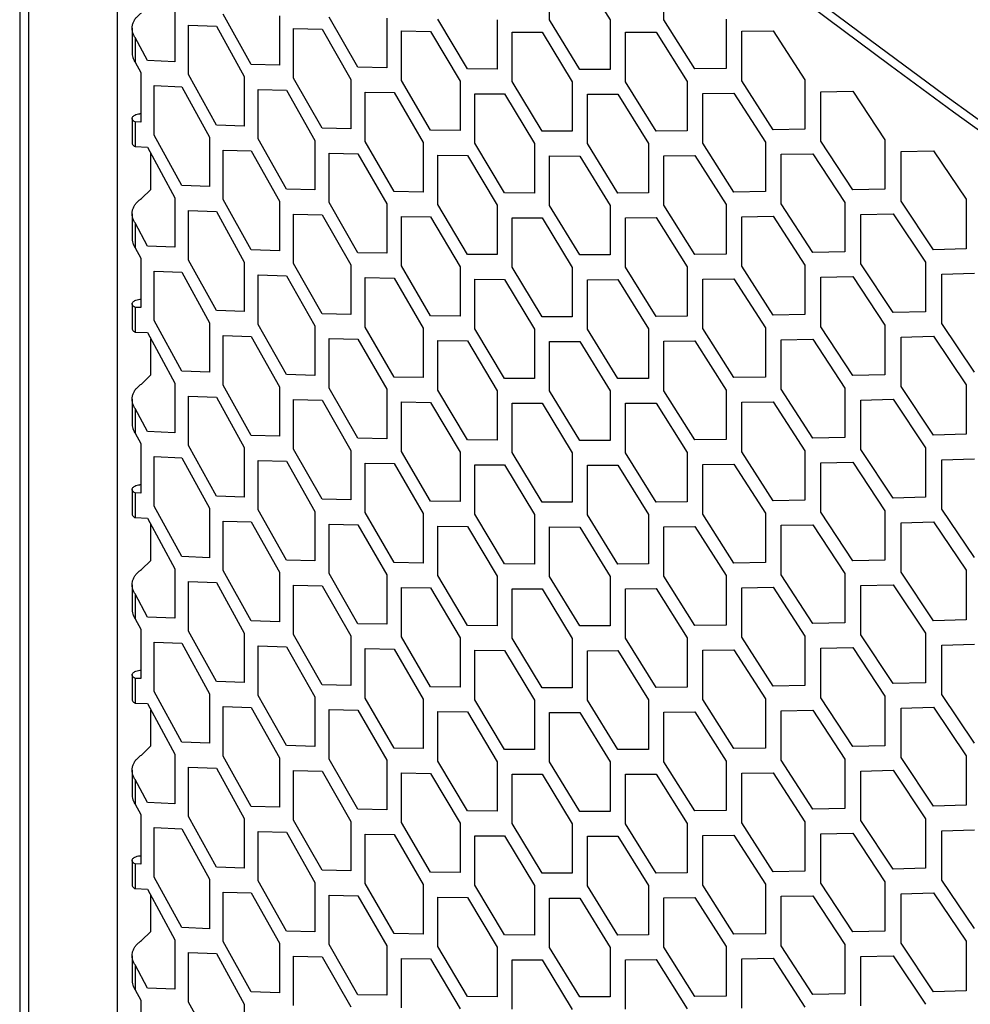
# Model space of a CAD drawing. Header units: millimetres. Extents: x 26293 to 29282, y 1612 to 3704.
# Tile 48 of 54: x 28481 to 28569, y 3224 to 3315. Entities that reach past the tile are written whole.
import ezdxf

# ---------------------------------------------------------------- set-up
doc = ezdxf.new("R2010")
doc.units = ezdxf.units.MM
doc.layers.add('1', color=7, linetype='Continuous')
doc.layers.add('5', color=251, linetype='Continuous')

msp = doc.modelspace()

# ---------------------------------------------------------------- linework, layer by layer
at = {"layer": '1'}
for p, q in [((28480.707, 3394.836), (28480.707, 2660.684)), ((28481.527, 3393.076), (28481.527, 2658.924)), ((28489.756, 3372.136), (28489.756, 2663.779))]:
    msp.add_line(p, q, dxfattribs=at)
at = {"layer": '1', "flags": 128}
msp.add_lwpolyline([(28489.756, 3372.136), (28494.746, 3367.394), (28499.811, 3362.679), (28504.952, 3357.991), (28510.167, 3353.33), (28515.456, 3348.697), (28520.819, 3344.093), (28526.256, 3339.517), (28531.764, 3334.97), (28537.346, 3330.453), (28542.999, 3325.966), (28548.723, 3321.509), (28554.519, 3317.083), (28560.385, 3312.687), (28566.32, 3308.323), (28572.325, 3303.991)], dxfattribs=at)
at = {"layer": '5'}
for p, q in [((28529.816, 3315.187), (28529.816, 3319.769)), ((28532.619, 3319.765), (28535.44, 3315.187)), ((28540.422, 3315.212), (28540.422, 3319.794)), ((28495.091, 3315.904), (28495.091, 3311.321)), ((28502.169, 3311.069), (28499.578, 3315.737)), ((28504.778, 3315.573), (28504.778, 3310.991)), ((28512.053, 3310.811), (28509.391, 3315.453)), ((28496.367, 3310.126), (28496.367, 3314.708)), ((28496.367, 3314.708), (28498.934, 3314.614)), ((28498.934, 3314.614), (28501.519, 3309.945)), ((28514.734, 3315.342), (28514.734, 3310.759)), ((28522.204, 3310.654), (28519.471, 3315.268)), ((28524.956, 3315.212), (28524.956, 3310.63)), ((28532.619, 3310.601), (28529.816, 3315.187)), ((28535.44, 3315.187), (28535.44, 3310.605)), ((28543.293, 3310.654), (28540.422, 3315.212)), ((28546.184, 3315.269), (28546.184, 3310.687)), ((28491.121, 3314.414), (28491.121, 3312.123)), ((28506.09, 3309.809), (28506.09, 3314.391)), ((28506.09, 3314.391), (28508.729, 3314.323)), ((28508.729, 3314.323), (28511.386, 3309.68)), ((28516.082, 3309.591), (28516.082, 3314.173)), ((28516.082, 3314.173), (28518.791, 3314.132)), ((28518.791, 3314.132), (28521.519, 3309.516)), ((28526.339, 3309.475), (28526.339, 3314.057)), ((28526.339, 3314.057), (28529.118, 3314.044)), ((28529.118, 3314.044), (28531.916, 3309.456)), ((28536.858, 3314.046), (28539.707, 3314.061)), ((28536.858, 3309.464), (28536.858, 3314.046)), ((28539.707, 3314.061), (28542.574, 3309.502)), ((28547.635, 3314.142), (28550.553, 3314.187)), ((28547.635, 3309.56), (28547.635, 3314.142)), ((28550.553, 3314.187), (28553.488, 3309.656)), ((28491.402, 3313.568), (28491.402, 3311.277)), ((28492.554, 3311.426), (28491.402, 3313.568)), ((28491.402, 3311.277), (28491.922, 3310.308)), ((28495.091, 3311.321), (28492.554, 3311.426)), ((28504.778, 3310.991), (28502.169, 3311.069)), ((28491.922, 3310.308), (28491.922, 3305.725)), ((28498.934, 3305.45), (28496.367, 3310.126)), ((28501.519, 3309.945), (28501.519, 3305.362)), ((28514.734, 3310.759), (28512.053, 3310.811)), ((28524.956, 3310.63), (28522.204, 3310.654)), ((28535.44, 3310.605), (28532.619, 3310.601)), ((28546.184, 3310.687), (28543.293, 3310.654)), ((28493.186, 3304.526), (28493.186, 3309.108)), ((28493.186, 3309.108), (28495.728, 3309.005)), ((28508.729, 3305.158), (28506.09, 3309.809)), ((28511.386, 3309.68), (28511.386, 3305.097)), ((28518.791, 3304.967), (28516.082, 3309.591)), ((28521.519, 3309.516), (28521.519, 3304.934)), ((28529.118, 3304.879), (28526.339, 3309.475)), ((28531.916, 3309.456), (28531.916, 3304.873)), ((28539.707, 3304.896), (28536.858, 3309.464)), ((28542.574, 3309.502), (28542.574, 3304.919)), ((28550.553, 3305.022), (28547.635, 3309.56)), ((28553.488, 3309.656), (28553.488, 3305.074)), ((28495.728, 3309.005), (28498.29, 3304.327)), ((28502.819, 3304.176), (28502.819, 3308.758)), ((28502.819, 3308.758), (28505.434, 3308.681)), ((28505.434, 3308.681), (28508.067, 3304.029)), ((28512.722, 3303.924), (28512.722, 3308.506)), ((28512.722, 3308.506), (28515.407, 3308.456)), ((28515.407, 3308.456), (28518.112, 3303.831)), ((28522.89, 3303.774), (28522.89, 3308.356)), ((28522.89, 3308.356), (28525.647, 3308.334)), ((28525.647, 3308.334), (28528.422, 3303.736)), ((28533.322, 3308.31), (28536.148, 3308.316)), ((28533.322, 3303.728), (28533.322, 3308.31)), ((28536.148, 3308.316), (28538.993, 3303.746)), ((28544.014, 3308.37), (28546.909, 3308.405)), ((28544.014, 3303.788), (28544.014, 3308.37)), ((28546.909, 3308.405), (28549.822, 3303.865)), ((28554.963, 3308.54), (28557.925, 3308.604)), ((28554.963, 3303.957), (28554.963, 3308.54)), ((28557.925, 3308.604), (28560.906, 3304.093)), ((28491.121, 3306.064), (28491.121, 3303.773)), ((28491.402, 3305.748), (28491.402, 3303.457)), ((28491.922, 3305.725), (28491.402, 3305.748)), ((28501.519, 3305.362), (28498.934, 3305.45)), ((28495.728, 3299.841), (28493.186, 3304.526)), ((28511.386, 3305.097), (28508.729, 3305.158)), ((28521.519, 3304.934), (28518.791, 3304.967)), ((28531.916, 3304.873), (28529.118, 3304.879)), ((28542.574, 3304.919), (28539.707, 3304.896)), ((28553.488, 3305.074), (28550.553, 3305.022)), ((28498.29, 3304.327), (28498.29, 3299.745)), ((28505.434, 3299.517), (28502.819, 3304.176)), ((28508.067, 3304.029), (28508.067, 3299.447)), ((28515.407, 3299.292), (28512.722, 3303.924)), ((28518.112, 3303.831), (28518.112, 3299.249)), ((28525.647, 3299.169), (28522.89, 3303.774)), ((28528.422, 3303.736), (28528.422, 3299.154)), ((28536.148, 3299.151), (28533.322, 3303.728)), ((28538.993, 3303.746), (28538.993, 3299.164)), ((28546.909, 3299.24), (28544.014, 3303.788)), ((28549.822, 3303.865), (28549.822, 3299.282)), ((28557.925, 3299.439), (28554.963, 3303.957)), ((28560.906, 3304.093), (28560.906, 3299.511)), ((28491.402, 3303.457), (28492.554, 3303.407)), ((28492.554, 3303.407), (28495.091, 3298.72)), ((28492.875, 3299.485), (28492.875, 3302.813)), ((28499.578, 3298.554), (28499.578, 3303.136)), ((28499.578, 3303.136), (28502.169, 3303.05)), ((28502.169, 3303.05), (28504.778, 3298.39)), ((28509.391, 3298.269), (28509.391, 3302.851)), ((28509.391, 3302.851), (28512.053, 3302.792)), ((28512.053, 3302.792), (28514.734, 3298.158)), ((28519.471, 3298.085), (28519.471, 3302.667)), ((28519.471, 3302.667), (28522.204, 3302.635)), ((28522.204, 3302.635), (28524.956, 3298.028)), ((28540.422, 3302.61), (28543.293, 3302.635)), ((28543.293, 3302.635), (28546.184, 3298.085)), ((28551.285, 3302.743), (28554.225, 3302.797)), ((28551.285, 3298.161), (28551.285, 3302.743)), ((28554.225, 3302.797), (28557.183, 3298.277)), ((28562.403, 3302.987), (28565.41, 3303.071)), ((28562.403, 3298.405), (28562.403, 3302.987)), ((28565.41, 3303.071), (28568.435, 3298.581)), ((28529.816, 3298.003), (28529.816, 3302.586)), ((28529.816, 3302.586), (28532.619, 3302.582)), ((28532.619, 3302.582), (28535.44, 3298.003)), ((28540.422, 3298.028), (28540.422, 3302.61)), ((28491.99, 3298.645), (28492.875, 3299.485)), ((28498.29, 3299.745), (28495.728, 3299.841)), ((28508.067, 3299.447), (28505.434, 3299.517)), ((28518.112, 3299.249), (28515.407, 3299.292)), ((28528.422, 3299.154), (28525.647, 3299.169)), ((28538.993, 3299.164), (28536.148, 3299.151)), ((28549.822, 3299.282), (28546.909, 3299.24)), ((28560.906, 3299.511), (28557.925, 3299.439)), ((28495.091, 3298.72), (28495.091, 3294.138)), ((28502.169, 3293.886), (28499.578, 3298.554)), ((28504.778, 3298.39), (28504.778, 3293.807)), ((28512.053, 3293.628), (28509.391, 3298.269)), ((28514.734, 3298.158), (28514.734, 3293.576)), ((28522.204, 3293.471), (28519.471, 3298.085)), ((28546.184, 3298.085), (28546.184, 3293.503)), ((28554.225, 3293.633), (28551.285, 3298.161)), ((28557.183, 3298.277), (28557.183, 3293.695)), ((28565.41, 3293.906), (28562.403, 3298.405)), ((28568.435, 3298.581), (28568.435, 3293.999)), ((28491.121, 3297.23), (28491.121, 3294.939)), ((28496.367, 3292.943), (28496.367, 3297.525)), ((28496.367, 3297.525), (28498.934, 3297.431)), ((28498.934, 3297.431), (28501.519, 3292.761)), ((28506.09, 3292.625), (28506.09, 3297.207)), ((28506.09, 3297.207), (28508.729, 3297.139)), ((28524.956, 3298.028), (28524.956, 3293.446)), ((28532.619, 3293.417), (28529.816, 3298.003)), ((28535.44, 3298.003), (28535.44, 3293.421)), ((28543.293, 3293.47), (28540.422, 3298.028)), ((28558.669, 3297.165), (28561.654, 3297.239)), ((28558.669, 3292.583), (28558.669, 3297.165)), ((28561.654, 3297.239), (28564.657, 3292.739)), ((28491.402, 3296.384), (28491.402, 3294.093)), ((28492.554, 3294.242), (28491.402, 3296.384)), ((28508.729, 3297.139), (28511.386, 3292.496)), ((28516.082, 3292.407), (28516.082, 3296.989)), ((28516.082, 3296.989), (28518.791, 3296.948)), ((28518.791, 3296.948), (28521.519, 3292.332)), ((28526.339, 3292.291), (28526.339, 3296.873)), ((28526.339, 3296.873), (28529.118, 3296.86)), ((28529.118, 3296.86), (28531.916, 3292.272)), ((28536.858, 3296.862), (28539.707, 3296.877)), ((28536.858, 3292.28), (28536.858, 3296.862)), ((28539.707, 3296.877), (28542.574, 3292.318)), ((28547.635, 3296.959), (28550.553, 3297.003)), ((28547.635, 3292.376), (28547.635, 3296.959)), ((28550.553, 3297.003), (28553.488, 3292.473)), ((28491.402, 3294.093), (28491.922, 3293.124)), ((28495.091, 3294.138), (28492.554, 3294.242)), ((28504.778, 3293.807), (28502.169, 3293.886)), ((28514.734, 3293.576), (28512.053, 3293.628)), ((28557.183, 3293.695), (28554.225, 3293.633)), ((28568.435, 3293.999), (28565.41, 3293.906)), ((28491.922, 3293.124), (28491.922, 3288.542)), ((28498.934, 3288.266), (28496.367, 3292.943)), ((28501.519, 3292.761), (28501.519, 3288.179)), ((28508.729, 3287.975), (28506.09, 3292.625)), ((28524.956, 3293.446), (28522.204, 3293.471)), ((28535.44, 3293.421), (28532.619, 3293.417)), ((28546.184, 3293.503), (28543.293, 3293.47)), ((28564.657, 3292.739), (28564.657, 3288.157)), ((28493.186, 3287.342), (28493.186, 3291.924)), ((28493.186, 3291.924), (28495.728, 3291.822)), ((28495.728, 3291.822), (28498.29, 3287.143)), ((28511.386, 3292.496), (28511.386, 3287.914)), ((28518.791, 3287.784), (28516.082, 3292.407)), ((28521.519, 3292.332), (28521.519, 3287.75)), ((28529.118, 3287.695), (28526.339, 3292.291)), ((28531.916, 3292.272), (28531.916, 3287.69)), ((28539.707, 3287.713), (28536.858, 3292.28)), ((28542.574, 3292.318), (28542.574, 3287.736)), ((28550.553, 3287.838), (28547.635, 3292.376)), ((28553.488, 3292.473), (28553.488, 3287.89)), ((28561.654, 3288.075), (28558.669, 3292.583)), ((28566.165, 3291.637), (28569.194, 3291.732)), ((28502.819, 3286.992), (28502.819, 3291.574)), ((28502.819, 3291.574), (28505.434, 3291.498)), ((28505.434, 3291.498), (28508.067, 3286.845)), ((28512.722, 3286.741), (28512.722, 3291.323)), ((28512.722, 3291.323), (28515.407, 3291.273)), ((28515.407, 3291.273), (28518.112, 3286.648)), ((28522.89, 3286.59), (28522.89, 3291.173)), ((28522.89, 3291.173), (28525.647, 3291.15)), ((28525.647, 3291.15), (28528.422, 3286.553)), ((28533.322, 3291.126), (28536.148, 3291.132)), ((28533.322, 3286.544), (28533.322, 3291.126)), ((28536.148, 3291.132), (28538.993, 3286.563)), ((28544.014, 3291.187), (28546.909, 3291.221)), ((28544.014, 3286.604), (28544.014, 3291.187)), ((28546.909, 3291.221), (28549.822, 3286.681)), ((28554.963, 3291.356), (28557.925, 3291.42)), ((28554.963, 3286.774), (28554.963, 3291.356)), ((28557.925, 3291.42), (28560.906, 3286.91)), ((28566.165, 3287.055), (28566.165, 3291.637)), ((28491.121, 3288.881), (28491.121, 3286.589)), ((28491.402, 3288.565), (28491.402, 3286.273)), ((28491.922, 3288.542), (28491.402, 3288.565)), ((28501.519, 3288.179), (28498.934, 3288.266)), ((28564.657, 3288.157), (28561.654, 3288.075)), ((28495.728, 3282.657), (28493.186, 3287.342)), ((28498.29, 3287.143), (28498.29, 3282.561)), ((28511.386, 3287.914), (28508.729, 3287.975)), ((28521.519, 3287.75), (28518.791, 3287.784)), ((28531.916, 3287.69), (28529.118, 3287.695)), ((28542.574, 3287.736), (28539.707, 3287.713)), ((28553.488, 3287.89), (28550.553, 3287.838)), ((28491.402, 3286.273), (28492.554, 3286.223)), ((28492.554, 3286.223), (28495.091, 3281.537)), ((28505.434, 3282.333), (28502.819, 3286.992)), ((28508.067, 3286.845), (28508.067, 3282.263)), ((28515.407, 3282.108), (28512.722, 3286.741)), ((28518.112, 3286.648), (28518.112, 3282.065)), ((28525.647, 3281.985), (28522.89, 3286.59)), ((28528.422, 3286.553), (28528.422, 3281.97)), ((28536.148, 3281.967), (28533.322, 3286.544)), ((28538.993, 3286.563), (28538.993, 3281.98)), ((28546.909, 3282.056), (28544.014, 3286.604)), ((28549.822, 3286.681), (28549.822, 3282.099)), ((28557.925, 3282.256), (28554.963, 3286.774)), ((28560.906, 3286.91), (28560.906, 3282.328)), ((28569.194, 3282.567), (28566.165, 3287.055)), ((28492.875, 3282.301), (28492.875, 3285.629)), ((28499.578, 3281.37), (28499.578, 3285.952)), ((28499.578, 3285.952), (28502.169, 3285.867)), ((28502.169, 3285.867), (28504.778, 3281.206)), ((28509.391, 3281.085), (28509.391, 3285.668)), ((28509.391, 3285.668), (28512.053, 3285.609)), ((28512.053, 3285.609), (28514.734, 3280.974)), ((28519.471, 3280.901), (28519.471, 3285.483)), ((28519.471, 3285.483), (28522.204, 3285.452)), ((28522.204, 3285.452), (28524.956, 3280.845)), ((28529.816, 3280.82), (28529.816, 3285.402)), ((28529.816, 3285.402), (28532.619, 3285.398)), ((28532.619, 3285.398), (28535.44, 3280.82)), ((28540.422, 3285.427), (28543.293, 3285.451)), ((28540.422, 3280.844), (28540.422, 3285.427)), ((28543.293, 3285.451), (28546.184, 3280.902)), ((28551.285, 3285.559), (28554.225, 3285.614)), ((28551.285, 3280.977), (28551.285, 3285.559)), ((28554.225, 3285.614), (28557.183, 3281.093)), ((28562.403, 3285.803), (28565.41, 3285.887)), ((28562.403, 3281.221), (28562.403, 3285.803)), ((28565.41, 3285.887), (28568.435, 3281.397)), ((28498.29, 3282.561), (28495.728, 3282.657)), ((28491.99, 3281.462), (28492.875, 3282.301)), ((28508.067, 3282.263), (28505.434, 3282.333)), ((28518.112, 3282.065), (28515.407, 3282.108)), ((28528.422, 3281.97), (28525.647, 3281.985)), ((28538.993, 3281.98), (28536.148, 3281.967)), ((28549.822, 3282.099), (28546.909, 3282.056)), ((28560.906, 3282.328), (28557.925, 3282.256)), ((28495.091, 3281.537), (28495.091, 3276.954)), ((28502.169, 3276.702), (28499.578, 3281.37)), ((28504.778, 3281.206), (28504.778, 3276.624)), ((28512.053, 3276.444), (28509.391, 3281.085)), ((28514.734, 3280.974), (28514.734, 3276.392)), ((28522.204, 3276.287), (28519.471, 3280.901)), ((28524.956, 3280.845), (28524.956, 3276.262)), ((28532.619, 3276.234), (28529.816, 3280.82)), ((28535.44, 3280.82), (28535.44, 3276.237)), ((28543.293, 3276.287), (28540.422, 3280.844)), ((28546.184, 3280.902), (28546.184, 3276.319)), ((28554.225, 3276.449), (28551.285, 3280.977)), ((28557.183, 3281.093), (28557.183, 3276.511)), ((28565.41, 3276.723), (28562.403, 3281.221)), ((28568.435, 3281.397), (28568.435, 3276.815)), ((28491.121, 3280.047), (28491.121, 3277.755)), ((28496.367, 3275.759), (28496.367, 3280.341)), ((28496.367, 3280.341), (28498.934, 3280.247)), ((28498.934, 3280.247), (28501.519, 3275.577)), ((28506.09, 3275.441), (28506.09, 3280.024)), ((28506.09, 3280.024), (28508.729, 3279.956)), ((28508.729, 3279.956), (28511.386, 3275.313)), ((28558.669, 3279.982), (28561.654, 3280.056)), ((28558.669, 3275.399), (28558.669, 3279.982)), ((28561.654, 3280.056), (28564.657, 3275.555)), ((28491.402, 3279.2), (28491.402, 3276.909)), ((28492.554, 3277.059), (28491.402, 3279.2)), ((28516.082, 3275.223), (28516.082, 3279.806)), ((28516.082, 3279.806), (28518.791, 3279.765)), ((28518.791, 3279.765), (28521.519, 3275.149)), ((28526.339, 3275.107), (28526.339, 3279.69)), ((28526.339, 3279.69), (28529.118, 3279.676)), ((28529.118, 3279.676), (28531.916, 3275.088)), ((28536.858, 3279.679), (28539.707, 3279.694)), ((28536.858, 3275.096), (28536.858, 3279.679)), ((28539.707, 3279.694), (28542.574, 3275.134)), ((28547.635, 3279.775), (28550.553, 3279.819)), ((28547.635, 3275.193), (28547.635, 3279.775)), ((28550.553, 3279.819), (28553.488, 3275.289)), ((28491.402, 3276.909), (28491.922, 3275.94)), ((28495.091, 3276.954), (28492.554, 3277.059)), ((28504.778, 3276.624), (28502.169, 3276.702)), ((28514.734, 3276.392), (28512.053, 3276.444)), ((28524.956, 3276.262), (28522.204, 3276.287)), ((28535.44, 3276.237), (28532.619, 3276.234)), ((28546.184, 3276.319), (28543.293, 3276.287)), ((28557.183, 3276.511), (28554.225, 3276.449)), ((28568.435, 3276.815), (28565.41, 3276.723)), ((28491.922, 3275.94), (28491.922, 3271.358)), ((28498.934, 3271.082), (28496.367, 3275.759)), ((28501.519, 3275.577), (28501.519, 3270.995)), ((28508.729, 3270.791), (28506.09, 3275.441)), ((28511.386, 3275.313), (28511.386, 3270.73)), ((28553.488, 3275.289), (28553.488, 3270.707)), ((28561.654, 3270.891), (28558.669, 3275.399)), ((28564.657, 3275.555), (28564.657, 3270.973)), ((28493.186, 3270.159), (28493.186, 3274.741)), ((28493.186, 3274.741), (28495.728, 3274.638)), ((28495.728, 3274.638), (28498.29, 3269.96)), ((28502.819, 3269.808), (28502.819, 3274.391)), ((28502.819, 3274.391), (28505.434, 3274.314)), ((28518.791, 3270.6), (28516.082, 3275.223)), ((28521.519, 3275.149), (28521.519, 3270.566)), ((28529.118, 3270.512), (28526.339, 3275.107)), ((28531.916, 3275.088), (28531.916, 3270.506)), ((28539.707, 3270.529), (28536.858, 3275.096)), ((28542.574, 3275.134), (28542.574, 3270.552)), ((28550.553, 3270.655), (28547.635, 3275.193)), ((28566.165, 3274.454), (28569.194, 3274.548)), ((28566.165, 3269.872), (28566.165, 3274.454)), ((28505.434, 3274.314), (28508.067, 3269.662)), ((28512.722, 3269.557), (28512.722, 3274.139)), ((28512.722, 3274.139), (28515.407, 3274.089)), ((28515.407, 3274.089), (28518.112, 3269.464)), ((28522.89, 3269.407), (28522.89, 3273.989)), ((28522.89, 3273.989), (28525.647, 3273.966)), ((28525.647, 3273.966), (28528.422, 3269.369)), ((28533.322, 3273.943), (28536.148, 3273.948)), ((28533.322, 3269.36), (28533.322, 3273.943)), ((28536.148, 3273.948), (28538.993, 3269.379)), ((28544.014, 3274.003), (28546.909, 3274.037)), ((28544.014, 3269.421), (28544.014, 3274.003)), ((28546.909, 3274.037), (28549.822, 3269.497)), ((28554.963, 3274.173), (28557.925, 3274.237)), ((28554.963, 3269.59), (28554.963, 3274.173)), ((28557.925, 3274.237), (28560.906, 3269.726)), ((28491.121, 3271.697), (28491.121, 3269.406)), ((28491.402, 3271.381), (28491.402, 3269.09)), ((28491.922, 3271.358), (28491.402, 3271.381)), ((28501.519, 3270.995), (28498.934, 3271.082)), ((28511.386, 3270.73), (28508.729, 3270.791)), ((28553.488, 3270.707), (28550.553, 3270.655)), ((28564.657, 3270.973), (28561.654, 3270.891)), ((28495.728, 3265.473), (28493.186, 3270.159)), ((28498.29, 3269.96), (28498.29, 3265.377)), ((28505.434, 3265.149), (28502.819, 3269.808)), ((28521.519, 3270.566), (28518.791, 3270.6)), ((28531.916, 3270.506), (28529.118, 3270.512)), ((28542.574, 3270.552), (28539.707, 3270.529)), ((28569.194, 3265.383), (28566.165, 3269.872)), ((28491.402, 3269.09), (28492.554, 3269.04)), ((28492.554, 3269.04), (28495.091, 3264.353)), ((28508.067, 3269.662), (28508.067, 3265.08)), ((28515.407, 3264.925), (28512.722, 3269.557)), ((28518.112, 3269.464), (28518.112, 3264.882)), ((28525.647, 3264.802), (28522.89, 3269.407)), ((28528.422, 3269.369), (28528.422, 3264.787)), ((28536.148, 3264.784), (28533.322, 3269.36)), ((28538.993, 3269.379), (28538.993, 3264.797)), ((28546.909, 3264.873), (28544.014, 3269.421)), ((28549.822, 3269.497), (28549.822, 3264.915)), ((28557.925, 3265.072), (28554.963, 3269.59)), ((28560.906, 3269.726), (28560.906, 3265.144)), ((28492.875, 3265.117), (28492.875, 3268.446)), ((28499.578, 3264.186), (28499.578, 3268.769)), ((28499.578, 3268.769), (28502.169, 3268.683)), ((28502.169, 3268.683), (28504.778, 3264.022)), ((28509.391, 3263.902), (28509.391, 3268.484)), ((28509.391, 3268.484), (28512.053, 3268.425)), ((28512.053, 3268.425), (28514.734, 3263.791)), ((28519.471, 3263.717), (28519.471, 3268.3)), ((28519.471, 3268.3), (28522.204, 3268.268)), ((28522.204, 3268.268), (28524.956, 3263.661)), ((28529.816, 3263.636), (28529.816, 3268.219)), ((28529.816, 3268.219), (28532.619, 3268.215)), ((28532.619, 3268.215), (28535.44, 3263.636)), ((28540.422, 3268.243), (28543.293, 3268.268)), ((28540.422, 3263.661), (28540.422, 3268.243)), ((28543.293, 3268.268), (28546.184, 3263.718)), ((28551.285, 3268.376), (28554.225, 3268.43)), ((28551.285, 3263.794), (28551.285, 3268.376)), ((28554.225, 3268.43), (28557.183, 3263.91)), ((28562.403, 3268.62), (28565.41, 3268.704)), ((28562.403, 3264.037), (28562.403, 3268.62)), ((28565.41, 3268.704), (28568.435, 3264.214)), ((28498.29, 3265.377), (28495.728, 3265.473)), ((28491.99, 3264.278), (28492.875, 3265.117)), ((28495.091, 3264.353), (28495.091, 3259.771)), ((28508.067, 3265.08), (28505.434, 3265.149)), ((28518.112, 3264.882), (28515.407, 3264.925)), ((28528.422, 3264.787), (28525.647, 3264.802)), ((28538.993, 3264.797), (28536.148, 3264.784)), ((28549.822, 3264.915), (28546.909, 3264.873)), ((28560.906, 3265.144), (28557.925, 3265.072)), ((28502.169, 3259.519), (28499.578, 3264.186)), ((28504.778, 3264.022), (28504.778, 3259.44)), ((28512.053, 3259.26), (28509.391, 3263.902)), ((28514.734, 3263.791), (28514.734, 3259.209)), ((28522.204, 3259.103), (28519.471, 3263.717)), ((28524.956, 3263.661), (28524.956, 3259.079)), ((28532.619, 3259.05), (28529.816, 3263.636)), ((28535.44, 3263.636), (28535.44, 3259.054)), ((28543.293, 3259.103), (28540.422, 3263.661)), ((28546.184, 3263.718), (28546.184, 3259.136)), ((28554.225, 3259.265), (28551.285, 3263.794)), ((28557.183, 3263.91), (28557.183, 3259.327)), ((28565.41, 3259.539), (28562.403, 3264.037)), ((28568.435, 3264.214), (28568.435, 3259.631)), ((28491.121, 3262.863), (28491.121, 3260.572)), ((28496.367, 3258.575), (28496.367, 3263.158)), ((28496.367, 3263.158), (28498.934, 3263.063)), ((28498.934, 3263.063), (28501.519, 3258.394)), ((28506.09, 3258.258), (28506.09, 3262.84)), ((28506.09, 3262.84), (28508.729, 3262.772)), ((28508.729, 3262.772), (28511.386, 3258.129)), ((28516.082, 3258.04), (28516.082, 3262.622)), ((28516.082, 3262.622), (28518.791, 3262.581)), ((28518.791, 3262.581), (28521.519, 3257.965)), ((28526.339, 3257.924), (28526.339, 3262.506)), ((28526.339, 3262.506), (28529.118, 3262.493)), ((28536.858, 3262.495), (28539.707, 3262.51)), ((28536.858, 3257.913), (28536.858, 3262.495)), ((28539.707, 3262.51), (28542.574, 3257.951)), ((28547.635, 3262.592), (28550.553, 3262.636)), ((28547.635, 3258.009), (28547.635, 3262.592)), ((28550.553, 3262.636), (28553.488, 3258.105)), ((28558.669, 3262.798), (28561.654, 3262.872)), ((28558.669, 3258.216), (28558.669, 3262.798)), ((28561.654, 3262.872), (28564.657, 3258.372)), ((28491.402, 3262.017), (28491.402, 3259.726)), ((28492.554, 3259.875), (28491.402, 3262.017)), ((28529.118, 3262.493), (28531.916, 3257.905)), ((28495.091, 3259.771), (28492.554, 3259.875)), ((28491.402, 3259.726), (28491.922, 3258.757)), ((28504.778, 3259.44), (28502.169, 3259.519)), ((28514.734, 3259.209), (28512.053, 3259.26)), ((28524.956, 3259.079), (28522.204, 3259.103)), ((28535.44, 3259.054), (28532.619, 3259.05)), ((28546.184, 3259.136), (28543.293, 3259.103)), ((28557.183, 3259.327), (28554.225, 3259.265)), ((28568.435, 3259.631), (28565.41, 3259.539)), ((28491.922, 3258.757), (28491.922, 3254.174)), ((28498.934, 3253.899), (28496.367, 3258.575)), ((28501.519, 3258.394), (28501.519, 3253.811)), ((28508.729, 3253.607), (28506.09, 3258.258)), ((28511.386, 3258.129), (28511.386, 3253.547)), ((28518.791, 3253.416), (28516.082, 3258.04)), ((28521.519, 3257.965), (28521.519, 3253.383)), ((28542.574, 3257.951), (28542.574, 3253.368)), ((28550.553, 3253.471), (28547.635, 3258.009)), ((28553.488, 3258.105), (28553.488, 3253.523)), ((28561.654, 3253.707), (28558.669, 3258.216)), ((28564.657, 3258.372), (28564.657, 3253.789)), ((28493.186, 3252.975), (28493.186, 3257.557)), ((28493.186, 3257.557), (28495.728, 3257.454)), ((28495.728, 3257.454), (28498.29, 3252.776)), ((28502.819, 3252.625), (28502.819, 3257.207)), ((28502.819, 3257.207), (28505.434, 3257.13)), ((28505.434, 3257.13), (28508.067, 3252.478)), ((28529.118, 3253.328), (28526.339, 3257.924)), ((28531.916, 3257.905), (28531.916, 3253.322)), ((28539.707, 3253.346), (28536.858, 3257.913)), ((28554.963, 3256.989), (28557.925, 3257.053)), ((28557.925, 3257.053), (28560.906, 3252.543)), ((28566.165, 3257.27), (28569.194, 3257.364)), ((28566.165, 3252.688), (28566.165, 3257.27)), ((28512.722, 3252.373), (28512.722, 3256.956)), ((28512.722, 3256.956), (28515.407, 3256.906)), ((28515.407, 3256.906), (28518.112, 3252.28)), ((28522.89, 3252.223), (28522.89, 3256.805)), ((28522.89, 3256.805), (28525.647, 3256.783)), ((28525.647, 3256.783), (28528.422, 3252.185)), ((28533.322, 3256.759), (28536.148, 3256.765)), ((28533.322, 3252.177), (28533.322, 3256.759)), ((28536.148, 3256.765), (28538.993, 3252.196)), ((28544.014, 3256.819), (28546.909, 3256.854)), ((28544.014, 3252.237), (28544.014, 3256.819)), ((28546.909, 3256.854), (28549.822, 3252.314)), ((28554.963, 3252.407), (28554.963, 3256.989)), ((28491.121, 3254.513), (28491.121, 3252.222)), ((28491.402, 3254.197), (28491.402, 3251.906)), ((28491.922, 3254.174), (28491.402, 3254.197)), ((28501.519, 3253.811), (28498.934, 3253.899)), ((28511.386, 3253.547), (28508.729, 3253.607)), ((28521.519, 3253.383), (28518.791, 3253.416)), ((28553.488, 3253.523), (28550.553, 3253.471)), ((28564.657, 3253.789), (28561.654, 3253.707)), ((28495.728, 3248.29), (28493.186, 3252.975)), ((28498.29, 3252.776), (28498.29, 3248.194)), ((28505.434, 3247.966), (28502.819, 3252.625)), ((28508.067, 3252.478), (28508.067, 3247.896)), ((28531.916, 3253.322), (28529.118, 3253.328)), ((28542.574, 3253.368), (28539.707, 3253.346)), ((28560.906, 3252.543), (28560.906, 3247.96)), ((28569.194, 3248.2), (28566.165, 3252.688)), ((28491.402, 3251.906), (28492.554, 3251.856)), ((28492.554, 3251.856), (28495.091, 3247.169)), ((28499.578, 3247.003), (28499.578, 3251.585)), ((28499.578, 3251.585), (28502.169, 3251.5)), ((28515.407, 3247.741), (28512.722, 3252.373)), ((28518.112, 3252.28), (28518.112, 3247.698)), ((28525.647, 3247.618), (28522.89, 3252.223)), ((28528.422, 3252.185), (28528.422, 3247.603)), ((28536.148, 3247.6), (28533.322, 3252.177)), ((28538.993, 3252.196), (28538.993, 3247.613)), ((28546.909, 3247.689), (28544.014, 3252.237)), ((28549.822, 3252.314), (28549.822, 3247.731)), ((28557.925, 3247.888), (28554.963, 3252.407)), ((28492.875, 3247.934), (28492.875, 3251.262)), ((28502.169, 3251.5), (28504.778, 3246.839)), ((28509.391, 3246.718), (28509.391, 3251.3)), ((28509.391, 3251.3), (28512.053, 3251.241)), ((28512.053, 3251.241), (28514.734, 3246.607)), ((28519.471, 3246.534), (28519.471, 3251.116)), ((28519.471, 3251.116), (28522.204, 3251.084)), ((28522.204, 3251.084), (28524.956, 3246.478)), ((28529.816, 3246.453), (28529.816, 3251.035)), ((28529.816, 3251.035), (28532.619, 3251.031)), ((28532.619, 3251.031), (28535.44, 3246.452)), ((28540.422, 3251.059), (28543.293, 3251.084)), ((28540.422, 3246.477), (28540.422, 3251.059)), ((28543.293, 3251.084), (28546.184, 3246.534)), ((28551.285, 3251.192), (28554.225, 3251.246)), ((28551.285, 3246.61), (28551.285, 3251.192)), ((28554.225, 3251.246), (28557.183, 3246.726)), ((28562.403, 3251.436), (28565.41, 3251.52)), ((28562.403, 3246.854), (28562.403, 3251.436)), ((28565.41, 3251.52), (28568.435, 3247.03)), ((28491.99, 3247.094), (28492.875, 3247.934)), ((28498.29, 3248.194), (28495.728, 3248.29)), ((28508.067, 3247.896), (28505.434, 3247.966)), ((28560.906, 3247.96), (28557.925, 3247.888)), ((28495.091, 3247.169), (28495.091, 3242.587)), ((28502.169, 3242.335), (28499.578, 3247.003)), ((28518.112, 3247.698), (28515.407, 3247.741)), ((28528.422, 3247.603), (28525.647, 3247.618)), ((28538.993, 3247.613), (28536.148, 3247.6)), ((28549.822, 3247.731), (28546.909, 3247.689)), ((28568.435, 3247.03), (28568.435, 3242.448)), ((28504.778, 3246.839), (28504.778, 3242.256)), ((28512.053, 3242.077), (28509.391, 3246.718)), ((28514.734, 3246.607), (28514.734, 3242.025)), ((28522.204, 3241.92), (28519.471, 3246.534)), ((28524.956, 3246.478), (28524.956, 3241.895)), ((28532.619, 3241.866), (28529.816, 3246.453)), ((28535.44, 3246.452), (28535.44, 3241.87)), ((28543.293, 3241.92), (28540.422, 3246.477)), ((28546.184, 3246.534), (28546.184, 3241.952)), ((28554.225, 3242.082), (28551.285, 3246.61)), ((28557.183, 3246.726), (28557.183, 3242.144)), ((28565.41, 3242.355), (28562.403, 3246.854)), ((28491.121, 3245.679), (28491.121, 3243.388)), ((28496.367, 3241.392), (28496.367, 3245.974)), ((28496.367, 3245.974), (28498.934, 3245.88)), ((28498.934, 3245.88), (28501.519, 3241.21)), ((28506.09, 3241.074), (28506.09, 3245.656)), ((28506.09, 3245.656), (28508.729, 3245.588)), ((28508.729, 3245.588), (28511.386, 3240.945)), ((28516.082, 3240.856), (28516.082, 3245.438)), ((28516.082, 3245.438), (28518.791, 3245.397)), ((28518.791, 3245.397), (28521.519, 3240.781)), ((28526.339, 3240.74), (28526.339, 3245.322)), ((28526.339, 3245.322), (28529.118, 3245.309)), ((28529.118, 3245.309), (28531.916, 3240.721)), ((28536.858, 3245.311), (28539.707, 3245.327)), ((28536.858, 3240.729), (28536.858, 3245.311)), ((28539.707, 3245.327), (28542.574, 3240.767)), ((28547.635, 3245.408), (28550.553, 3245.452)), ((28547.635, 3240.826), (28547.635, 3245.408)), ((28550.553, 3245.452), (28553.488, 3240.922)), ((28558.669, 3245.614), (28561.654, 3245.688)), ((28558.669, 3241.032), (28558.669, 3245.614)), ((28561.654, 3245.688), (28564.657, 3241.188)), ((28491.402, 3244.833), (28491.402, 3242.542)), ((28492.554, 3242.692), (28491.402, 3244.833)), ((28491.402, 3242.542), (28491.922, 3241.573)), ((28495.091, 3242.587), (28492.554, 3242.692)), ((28568.435, 3242.448), (28565.41, 3242.355)), ((28491.922, 3241.573), (28491.922, 3236.991)), ((28504.778, 3242.256), (28502.169, 3242.335)), ((28514.734, 3242.025), (28512.053, 3242.077)), ((28524.956, 3241.895), (28522.204, 3241.92)), ((28535.44, 3241.87), (28532.619, 3241.866)), ((28546.184, 3241.952), (28543.293, 3241.92)), ((28557.183, 3242.144), (28554.225, 3242.082)), ((28498.934, 3236.715), (28496.367, 3241.392)), ((28501.519, 3241.21), (28501.519, 3236.628)), ((28508.729, 3236.424), (28506.09, 3241.074)), ((28511.386, 3240.945), (28511.386, 3236.363)), ((28518.791, 3236.233), (28516.082, 3240.856)), ((28521.519, 3240.781), (28521.519, 3236.199)), ((28529.118, 3236.145), (28526.339, 3240.74)), ((28531.916, 3240.721), (28531.916, 3236.139)), ((28539.707, 3236.162), (28536.858, 3240.729)), ((28542.574, 3240.767), (28542.574, 3236.185)), ((28550.553, 3236.287), (28547.635, 3240.826)), ((28553.488, 3240.922), (28553.488, 3236.34)), ((28561.654, 3236.524), (28558.669, 3241.032)), ((28564.657, 3241.188), (28564.657, 3236.606)), ((28493.186, 3235.791), (28493.186, 3240.374)), ((28493.186, 3240.374), (28495.728, 3240.271)), ((28495.728, 3240.271), (28498.29, 3235.592)), ((28502.819, 3235.441), (28502.819, 3240.023)), ((28502.819, 3240.023), (28505.434, 3239.947)), ((28505.434, 3239.947), (28508.067, 3235.295)), ((28512.722, 3235.19), (28512.722, 3239.772)), ((28512.722, 3239.772), (28515.407, 3239.722)), ((28515.407, 3239.722), (28518.112, 3235.097)), ((28554.963, 3239.805), (28557.925, 3239.869)), ((28554.963, 3235.223), (28554.963, 3239.805)), ((28557.925, 3239.869), (28560.906, 3235.359)), ((28566.165, 3240.087), (28569.194, 3240.181)), ((28566.165, 3235.504), (28566.165, 3240.087)), ((28522.89, 3235.039), (28522.89, 3239.622)), ((28522.89, 3239.622), (28525.647, 3239.599)), ((28525.647, 3239.599), (28528.422, 3235.002)), ((28533.322, 3239.575), (28536.148, 3239.581)), ((28533.322, 3234.993), (28533.322, 3239.575)), ((28536.148, 3239.581), (28538.993, 3235.012)), ((28544.014, 3239.636), (28546.909, 3239.67)), ((28544.014, 3235.053), (28544.014, 3239.636)), ((28546.909, 3239.67), (28549.822, 3235.13)), ((28491.121, 3237.33), (28491.121, 3235.039)), ((28491.402, 3237.014), (28491.402, 3234.722)), ((28491.922, 3236.991), (28491.402, 3237.014)), ((28501.519, 3236.628), (28498.934, 3236.715)), ((28511.386, 3236.363), (28508.729, 3236.424)), ((28521.519, 3236.199), (28518.791, 3236.233)), ((28531.916, 3236.139), (28529.118, 3236.145)), ((28542.574, 3236.185), (28539.707, 3236.162)), ((28553.488, 3236.34), (28550.553, 3236.287)), ((28564.657, 3236.606), (28561.654, 3236.524)), ((28495.728, 3231.106), (28493.186, 3235.791)), ((28498.29, 3235.592), (28498.29, 3231.01)), ((28505.434, 3230.782), (28502.819, 3235.441)), ((28508.067, 3235.295), (28508.067, 3230.712)), ((28515.407, 3230.557), (28512.722, 3235.19)), ((28557.925, 3230.705), (28554.963, 3235.223)), ((28560.906, 3235.359), (28560.906, 3230.777)), ((28569.194, 3231.016), (28566.165, 3235.504)), ((28491.402, 3234.722), (28492.554, 3234.672)), ((28492.554, 3234.672), (28495.091, 3229.986)), ((28499.578, 3229.819), (28499.578, 3234.401)), ((28499.578, 3234.401), (28502.169, 3234.316)), ((28502.169, 3234.316), (28504.778, 3229.655)), ((28518.112, 3235.097), (28518.112, 3230.514)), ((28525.647, 3230.435), (28522.89, 3235.039)), ((28528.422, 3235.002), (28528.422, 3230.419)), ((28536.148, 3230.416), (28533.322, 3234.993)), ((28538.993, 3235.012), (28538.993, 3230.43)), ((28546.909, 3230.506), (28544.014, 3235.053)), ((28549.822, 3235.13), (28549.822, 3230.548)), ((28562.403, 3234.252), (28565.41, 3234.336)), ((28562.403, 3229.67), (28562.403, 3234.252)), ((28565.41, 3234.336), (28568.435, 3229.846)), ((28492.875, 3230.75), (28492.875, 3234.078)), ((28509.391, 3229.535), (28509.391, 3234.117)), ((28509.391, 3234.117), (28512.053, 3234.058)), ((28512.053, 3234.058), (28514.734, 3229.424)), ((28519.471, 3229.35), (28519.471, 3233.933)), ((28519.471, 3233.933), (28522.204, 3233.901)), ((28522.204, 3233.901), (28524.956, 3229.294)), ((28529.816, 3229.269), (28529.816, 3233.851)), ((28529.816, 3233.851), (28532.619, 3233.847)), ((28532.619, 3233.847), (28535.44, 3229.269)), ((28540.422, 3233.876), (28543.293, 3233.901)), ((28540.422, 3229.293), (28540.422, 3233.876)), ((28543.293, 3233.901), (28546.184, 3229.351)), ((28551.285, 3234.009), (28554.225, 3234.063)), ((28551.285, 3229.426), (28551.285, 3234.009)), ((28554.225, 3234.063), (28557.183, 3229.542)), ((28491.99, 3229.911), (28492.875, 3230.75)), ((28498.29, 3231.01), (28495.728, 3231.106)), ((28508.067, 3230.712), (28505.434, 3230.782)), ((28560.906, 3230.777), (28557.925, 3230.705)), ((28495.091, 3229.986), (28495.091, 3225.403)), ((28502.169, 3225.151), (28499.578, 3229.819)), ((28518.112, 3230.514), (28515.407, 3230.557)), ((28528.422, 3230.419), (28525.647, 3230.435)), ((28538.993, 3230.43), (28536.148, 3230.416)), ((28549.822, 3230.548), (28546.909, 3230.506)), ((28565.41, 3225.172), (28562.403, 3229.67)), ((28568.435, 3229.846), (28568.435, 3225.264)), ((28496.367, 3224.208), (28496.367, 3228.79)), ((28496.367, 3228.79), (28498.934, 3228.696)), ((28504.778, 3229.655), (28504.778, 3225.073)), ((28512.053, 3224.893), (28509.391, 3229.535)), ((28514.734, 3229.424), (28514.734, 3224.841)), ((28522.204, 3224.736), (28519.471, 3229.35)), ((28524.956, 3229.294), (28524.956, 3224.712)), ((28532.619, 3224.683), (28529.816, 3229.269)), ((28535.44, 3229.269), (28535.44, 3224.686)), ((28543.293, 3224.736), (28540.422, 3229.293)), ((28546.184, 3229.351), (28546.184, 3224.768)), ((28554.225, 3224.898), (28551.285, 3229.426)), ((28557.183, 3229.542), (28557.183, 3224.96)), ((28491.121, 3228.496), (28491.121, 3226.205)), ((28498.934, 3228.696), (28501.519, 3224.026)), ((28506.09, 3223.891), (28506.09, 3228.473)), ((28506.09, 3228.473), (28508.729, 3228.405)), ((28508.729, 3228.405), (28511.386, 3223.762)), ((28516.082, 3223.672), (28516.082, 3228.255)), ((28516.082, 3228.255), (28518.791, 3228.214)), ((28518.791, 3228.214), (28521.519, 3223.598)), ((28526.339, 3223.557), (28526.339, 3228.139)), ((28526.339, 3228.139), (28529.118, 3228.126)), ((28529.118, 3228.126), (28531.916, 3223.537)), ((28536.858, 3228.128), (28539.707, 3228.143)), ((28536.858, 3223.546), (28536.858, 3228.128)), ((28539.707, 3228.143), (28542.574, 3223.583)), ((28547.635, 3228.224), (28550.553, 3228.268)), ((28547.635, 3223.642), (28547.635, 3228.224)), ((28550.553, 3228.268), (28553.488, 3223.738)), ((28558.669, 3228.431), (28561.654, 3228.505)), ((28558.669, 3223.848), (28558.669, 3228.431)), ((28561.654, 3228.505), (28564.657, 3224.004)), ((28491.402, 3227.65), (28491.402, 3225.358)), ((28492.554, 3225.508), (28491.402, 3227.65)), ((28491.402, 3225.358), (28491.922, 3224.39)), ((28495.091, 3225.403), (28492.554, 3225.508)), ((28504.778, 3225.073), (28502.169, 3225.151)), ((28568.435, 3225.264), (28565.41, 3225.172)), ((28491.922, 3224.39), (28491.922, 3219.807)), ((28498.934, 3219.531), (28496.367, 3224.208)), ((28514.734, 3224.841), (28512.053, 3224.893)), ((28524.956, 3224.712), (28522.204, 3224.736)), ((28535.44, 3224.686), (28532.619, 3224.683)), ((28546.184, 3224.768), (28543.293, 3224.736)), ((28557.183, 3224.96), (28554.225, 3224.898)), ((28501.519, 3224.026), (28501.519, 3219.444))]:
    msp.add_line(p, q, dxfattribs=at)
at = {"layer": '5', "flags": 128}
msp.add_lwpolyline([(28573.194, 3302.379), (28567.254, 3306.652), (28561.382, 3310.956), (28555.577, 3315.291), (28549.841, 3319.656), (28544.174, 3324.052), (28538.577, 3328.476), (28533.049, 3332.93), (28527.592, 3337.413), (28522.206, 3341.925), (28516.891, 3346.464), (28511.648, 3351.031), (28506.477, 3355.626), (28501.379, 3360.247), (28496.354, 3364.895), (28491.402, 3369.569)], dxfattribs=at)
at = {"layer": '5'}
for points, knots in [([(28491.402, 3313.568), (28491.346, 3313.658), (28491.231, 3313.842), (28491.141, 3314.13), (28491.11, 3314.421), (28491.142, 3314.704), (28491.234, 3314.983), (28491.382, 3315.247), (28491.584, 3315.495), (28491.793, 3315.688), (28491.939, 3315.792), (28491.99, 3315.829)], [0, 0, 0, 0, 0.120057, 0.244015, 0.357758, 0.4748, 0.588539, 0.705576, 0.819315, 0.936352, 1, 1, 1, 1]), ([(28491.129, 3312.123), (28491.127, 3312.072), (28491.123, 3311.928), (28491.184, 3311.691), (28491.282, 3311.459), (28491.371, 3311.324), (28491.402, 3311.277)], [0, 0, 0, 0, 0.172813, 0.492364, 0.821182, 1, 1, 1, 1]), ([(28491.402, 3305.748), (28491.346, 3305.779), (28491.231, 3305.842), (28491.141, 3305.952), (28491.11, 3306.067), (28491.142, 3306.179), (28491.234, 3306.285), (28491.382, 3306.378), (28491.584, 3306.454), (28491.771, 3306.496), (28491.894, 3306.509), (28491.922, 3306.512)], [0, 0, 0, 0, 0.123573, 0.251162, 0.368236, 0.488705, 0.605775, 0.72624, 0.84331, 0.963775, 1, 1, 1, 1]), ([(28491.129, 3303.773), (28491.127, 3303.753), (28491.123, 3303.696), (28491.184, 3303.604), (28491.282, 3303.518), (28491.371, 3303.473), (28491.402, 3303.457)], [0, 0, 0, 0, 0.172813, 0.492364, 0.821182, 1, 1, 1, 1]), ([(28491.402, 3296.384), (28491.346, 3296.475), (28491.231, 3296.658), (28491.141, 3296.947), (28491.11, 3297.238), (28491.142, 3297.52), (28491.234, 3297.799), (28491.382, 3298.063), (28491.584, 3298.312), (28491.793, 3298.504), (28491.939, 3298.608), (28491.99, 3298.645)], [0, 0, 0, 0, 0.120057, 0.244015, 0.357758, 0.4748, 0.588539, 0.705576, 0.819315, 0.936352, 1, 1, 1, 1]), ([(28491.129, 3294.939), (28491.127, 3294.889), (28491.123, 3294.745), (28491.184, 3294.507), (28491.282, 3294.275), (28491.371, 3294.14), (28491.402, 3294.093)], [0, 0, 0, 0, 0.172813, 0.492364, 0.821182, 1, 1, 1, 1]), ([(28491.402, 3288.565), (28491.346, 3288.595), (28491.231, 3288.658), (28491.141, 3288.769), (28491.11, 3288.884), (28491.142, 3288.995), (28491.234, 3289.101), (28491.382, 3289.195), (28491.584, 3289.27), (28491.771, 3289.313), (28491.894, 3289.326), (28491.922, 3289.329)], [0, 0, 0, 0, 0.123573, 0.251162, 0.368236, 0.488705, 0.605775, 0.72624, 0.84331, 0.963775, 1, 1, 1, 1]), ([(28491.129, 3286.59), (28491.127, 3286.57), (28491.123, 3286.513), (28491.184, 3286.42), (28491.282, 3286.334), (28491.371, 3286.289), (28491.402, 3286.273)], [0, 0, 0, 0, 0.172813, 0.492364, 0.821182, 1, 1, 1, 1]), ([(28491.402, 3279.2), (28491.346, 3279.291), (28491.231, 3279.475), (28491.141, 3279.763), (28491.11, 3280.054), (28491.142, 3280.337), (28491.234, 3280.616), (28491.382, 3280.88), (28491.584, 3281.128), (28491.793, 3281.32), (28491.939, 3281.425), (28491.99, 3281.462)], [0, 0, 0, 0, 0.120057, 0.244015, 0.357758, 0.4748, 0.588539, 0.705576, 0.819315, 0.936352, 1, 1, 1, 1]), ([(28491.129, 3277.756), (28491.127, 3277.705), (28491.123, 3277.561), (28491.184, 3277.324), (28491.282, 3277.091), (28491.371, 3276.957), (28491.402, 3276.909)], [0, 0, 0, 0, 0.172813, 0.492364, 0.821182, 1, 1, 1, 1]), ([(28491.402, 3271.381), (28491.346, 3271.412), (28491.231, 3271.474), (28491.141, 3271.585), (28491.11, 3271.7), (28491.142, 3271.812), (28491.234, 3271.918), (28491.382, 3272.011), (28491.584, 3272.086), (28491.771, 3272.129), (28491.894, 3272.142), (28491.922, 3272.145)], [0, 0, 0, 0, 0.123573, 0.251162, 0.368236, 0.488705, 0.605775, 0.72624, 0.84331, 0.963775, 1, 1, 1, 1]), ([(28491.129, 3269.406), (28491.127, 3269.386), (28491.123, 3269.329), (28491.184, 3269.237), (28491.282, 3269.151), (28491.371, 3269.106), (28491.402, 3269.09)], [0, 0, 0, 0, 0.172813, 0.492364, 0.821182, 1, 1, 1, 1]), ([(28491.402, 3262.017), (28491.346, 3262.107), (28491.231, 3262.291), (28491.141, 3262.58), (28491.11, 3262.87), (28491.142, 3263.153), (28491.234, 3263.432), (28491.382, 3263.696), (28491.584, 3263.945), (28491.793, 3264.137), (28491.939, 3264.241), (28491.99, 3264.278)], [0, 0, 0, 0, 0.120057, 0.244015, 0.357758, 0.4748, 0.588539, 0.705576, 0.819315, 0.936352, 1, 1, 1, 1]), ([(28491.129, 3260.572), (28491.127, 3260.521), (28491.123, 3260.378), (28491.184, 3260.14), (28491.282, 3259.908), (28491.371, 3259.773), (28491.402, 3259.726)], [0, 0, 0, 0, 0.172813, 0.492364, 0.821182, 1, 1, 1, 1]), ([(28491.402, 3254.197), (28491.346, 3254.228), (28491.231, 3254.291), (28491.141, 3254.402), (28491.11, 3254.516), (28491.142, 3254.628), (28491.234, 3254.734), (28491.382, 3254.827), (28491.584, 3254.903), (28491.771, 3254.945), (28491.894, 3254.958), (28491.922, 3254.961)], [0, 0, 0, 0, 0.123573, 0.251162, 0.368236, 0.488705, 0.605775, 0.72624, 0.84331, 0.963775, 1, 1, 1, 1]), ([(28491.129, 3252.222), (28491.127, 3252.202), (28491.123, 3252.146), (28491.184, 3252.053), (28491.282, 3251.967), (28491.371, 3251.922), (28491.402, 3251.906)], [0, 0, 0, 0, 0.172813, 0.492364, 0.821182, 1, 1, 1, 1]), ([(28491.402, 3244.833), (28491.346, 3244.924), (28491.231, 3245.108), (28491.141, 3245.396), (28491.11, 3245.687), (28491.142, 3245.969), (28491.234, 3246.248), (28491.382, 3246.513), (28491.584, 3246.761), (28491.793, 3246.953), (28491.939, 3247.058), (28491.99, 3247.094)], [0, 0, 0, 0, 0.120057, 0.244015, 0.357758, 0.4748, 0.588539, 0.705576, 0.819315, 0.936352, 1, 1, 1, 1]), ([(28491.129, 3243.388), (28491.127, 3243.338), (28491.123, 3243.194), (28491.184, 3242.957), (28491.282, 3242.724), (28491.371, 3242.59), (28491.402, 3242.542)], [0, 0, 0, 0, 0.172813, 0.492364, 0.821182, 1, 1, 1, 1]), ([(28491.402, 3237.014), (28491.346, 3237.044), (28491.231, 3237.107), (28491.141, 3237.218), (28491.11, 3237.333), (28491.142, 3237.444), (28491.234, 3237.55), (28491.382, 3237.644), (28491.584, 3237.719), (28491.771, 3237.762), (28491.894, 3237.775), (28491.922, 3237.778)], [0, 0, 0, 0, 0.123573, 0.251162, 0.368236, 0.488705, 0.605775, 0.72624, 0.84331, 0.963775, 1, 1, 1, 1]), ([(28491.129, 3235.039), (28491.127, 3235.019), (28491.123, 3234.962), (28491.184, 3234.87), (28491.282, 3234.783), (28491.371, 3234.738), (28491.402, 3234.722)], [0, 0, 0, 0, 0.172813, 0.492364, 0.821182, 1, 1, 1, 1]), ([(28491.402, 3227.65), (28491.346, 3227.74), (28491.231, 3227.924), (28491.141, 3228.212), (28491.11, 3228.503), (28491.142, 3228.786), (28491.234, 3229.065), (28491.382, 3229.329), (28491.584, 3229.577), (28491.793, 3229.769), (28491.939, 3229.874), (28491.99, 3229.911)], [0, 0, 0, 0, 0.120057, 0.244015, 0.357758, 0.4748, 0.588539, 0.705576, 0.819315, 0.936352, 1, 1, 1, 1]), ([(28491.129, 3226.205), (28491.127, 3226.154), (28491.123, 3226.01), (28491.184, 3225.773), (28491.282, 3225.541), (28491.371, 3225.406), (28491.402, 3225.358)], [0, 0, 0, 0, 0.172813, 0.492364, 0.821182, 1, 1, 1, 1])]:
    msp.add_open_spline(points, degree=3, knots=knots, dxfattribs=at)

doc.saveas('drawing.dxf')
